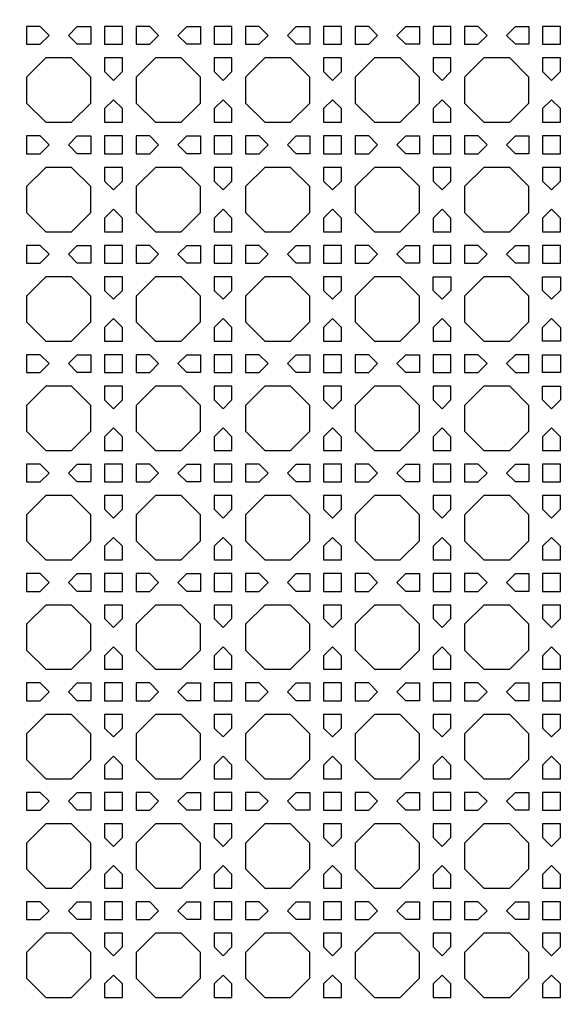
# Model space of a CAD drawing. Header units: millimetres. Extents: x 1204 to 5247, y 17 to 1217.
# Tile 11 of 53: x 2870 to 2990, y 771 to 987. Entities that reach past the tile are written whole.
import ezdxf

# ---------------------------------------------------------------- set-up
doc = ezdxf.new("R2010")
doc.units = ezdxf.units.MM
doc.header["$LTSCALE"] = 50
doc.layers.add('PATTERN', color=252, linetype='Continuous', true_color=0x696969)
doc.layers.add('PERIMETRO', color=7, linetype='Continuous', true_color=0x000000)

msp = doc.modelspace()

# ---------------------------------------------------------------- linework, layer by layer
at = {"layer": 'PATTERN'}
for points in [[(2874.24, 985.37), (2871.25, 985.37), (2871.25, 981.46), (2874.24, 981.46), (2876.19, 983.41)], [(2882.39, 985.37), (2885.38, 985.37), (2885.38, 981.46), (2882.39, 981.46), (2880.44, 983.41)], [(2892.29, 985.37), (2888.38, 985.37), (2888.38, 981.46), (2892.29, 981.46)], [(2898.28, 985.37), (2895.29, 985.37), (2895.29, 981.46), (2898.28, 981.46), (2900.24, 983.41)], [(2906.43, 985.37), (2909.43, 985.37), (2909.43, 981.46), (2906.43, 981.46), (2904.48, 983.41)], [(2916.33, 985.37), (2912.43, 985.37), (2912.43, 981.46), (2916.33, 981.46)], [(2922.32, 985.37), (2919.33, 985.37), (2919.33, 981.46), (2922.32, 981.46), (2924.28, 983.41)], [(2930.47, 985.37), (2933.47, 985.37), (2933.47, 981.46), (2930.47, 981.46), (2928.52, 983.41)], [(2940.37, 985.37), (2936.47, 985.37), (2936.47, 981.46), (2940.37, 981.46)], [(2946.37, 985.37), (2943.37, 985.37), (2943.37, 981.46), (2946.37, 981.46), (2948.32, 983.41)], [(2954.52, 985.37), (2957.51, 985.37), (2957.51, 981.46), (2954.52, 981.46), (2952.56, 983.41)], [(2964.41, 985.37), (2960.51, 985.37), (2960.51, 981.46), (2964.41, 981.46)], [(2970.41, 985.37), (2967.41, 985.37), (2967.41, 981.46), (2970.41, 981.46), (2972.36, 983.41)], [(2978.56, 981.46), (2976.6, 983.41), (2978.56, 985.37), (2981.55, 985.37), (2981.55, 981.46)], [(2984.55, 981.46), (2988.46, 981.46), (2988.46, 985.37), (2984.55, 985.37)], [(2875.48, 978.46), (2871.25, 974.22), (2871.25, 968.56), (2875.48, 964.32), (2881.15, 964.32), (2885.38, 968.56), (2885.38, 974.22), (2881.15, 978.46)], [(2892.29, 975.47), (2892.29, 978.46), (2888.38, 978.46), (2888.38, 975.47), (2890.34, 973.51)], [(2899.53, 978.46), (2895.29, 974.22), (2895.29, 968.56), (2899.53, 964.32), (2905.19, 964.32), (2909.43, 968.56), (2909.43, 974.22), (2905.19, 978.46)], [(2916.33, 975.47), (2916.33, 978.46), (2912.43, 978.46), (2912.43, 975.47), (2914.38, 973.51)], [(2923.57, 978.46), (2919.33, 974.22), (2919.33, 968.56), (2923.57, 964.32), (2929.23, 964.32), (2933.47, 968.56), (2933.47, 974.22), (2929.23, 978.46)], [(2940.37, 975.47), (2940.37, 978.46), (2936.47, 978.46), (2936.47, 975.47), (2938.42, 973.51)], [(2947.61, 978.46), (2943.37, 974.22), (2943.37, 968.56), (2947.61, 964.32), (2953.27, 964.32), (2957.51, 968.56), (2957.51, 974.22), (2953.27, 978.46)], [(2964.41, 975.47), (2964.41, 978.46), (2960.51, 978.46), (2960.51, 975.47), (2962.46, 973.51)], [(2971.65, 978.46), (2967.41, 974.22), (2967.41, 968.56), (2971.65, 964.32), (2977.31, 964.32), (2981.55, 968.56), (2981.55, 974.22), (2977.31, 978.46)], [(2984.55, 978.46), (2984.55, 975.47), (2986.5, 973.51), (2988.46, 975.47), (2988.46, 978.46)], [(2888.38, 967.32), (2888.38, 964.32), (2892.29, 964.32), (2892.29, 967.32), (2890.34, 969.27)], [(2912.43, 967.32), (2912.43, 964.32), (2916.33, 964.32), (2916.33, 967.32), (2914.38, 969.27)], [(2936.47, 967.32), (2936.47, 964.32), (2940.37, 964.32), (2940.37, 967.32), (2938.42, 969.27)], [(2960.51, 967.32), (2960.51, 964.32), (2964.41, 964.32), (2964.41, 967.32), (2962.46, 969.27)], [(2986.5, 969.27), (2984.55, 967.32), (2984.55, 964.32), (2988.46, 964.32), (2988.46, 967.32)], [(2874.24, 961.32), (2871.25, 961.32), (2871.25, 957.42), (2874.24, 957.42), (2876.19, 959.37)], [(2882.39, 961.32), (2885.38, 961.32), (2885.38, 957.42), (2882.39, 957.42), (2880.44, 959.37)], [(2892.29, 961.32), (2888.38, 961.32), (2888.38, 957.42), (2892.29, 957.42)], [(2898.28, 961.32), (2895.29, 961.32), (2895.29, 957.42), (2898.28, 957.42), (2900.24, 959.37)], [(2906.43, 961.32), (2909.43, 961.32), (2909.43, 957.42), (2906.43, 957.42), (2904.48, 959.37)], [(2916.33, 961.32), (2912.43, 961.32), (2912.43, 957.42), (2916.33, 957.42)], [(2922.32, 961.32), (2919.33, 961.32), (2919.33, 957.42), (2922.32, 957.42), (2924.28, 959.37)], [(2930.47, 961.32), (2933.47, 961.32), (2933.47, 957.42), (2930.47, 957.42), (2928.52, 959.37)], [(2940.37, 961.32), (2936.47, 961.32), (2936.47, 957.42), (2940.37, 957.42)], [(2946.37, 961.32), (2943.37, 961.32), (2943.37, 957.42), (2946.37, 957.42), (2948.32, 959.37)], [(2954.52, 961.32), (2957.51, 961.32), (2957.51, 957.42), (2954.52, 957.42), (2952.56, 959.37)], [(2964.41, 961.32), (2960.51, 961.32), (2960.51, 957.42), (2964.41, 957.42)], [(2970.41, 961.32), (2967.41, 961.32), (2967.41, 957.42), (2970.41, 957.42), (2972.36, 959.37)], [(2978.56, 957.42), (2976.6, 959.37), (2978.56, 961.32), (2981.55, 961.32), (2981.55, 957.42)], [(2988.46, 957.42), (2988.46, 961.32), (2984.55, 961.32), (2984.55, 957.42)], [(2875.48, 954.42), (2871.25, 950.18), (2871.25, 944.52), (2875.48, 940.28), (2881.15, 940.28), (2885.38, 944.52), (2885.38, 950.18), (2881.15, 954.42)], [(2892.29, 951.42), (2892.29, 954.42), (2888.38, 954.42), (2888.38, 951.42), (2890.34, 949.47)], [(2899.53, 954.42), (2895.29, 950.18), (2895.29, 944.52), (2899.53, 940.28), (2905.19, 940.28), (2909.43, 944.52), (2909.43, 950.18), (2905.19, 954.42)], [(2916.33, 951.42), (2916.33, 954.42), (2912.43, 954.42), (2912.43, 951.42), (2914.38, 949.47)], [(2923.57, 954.42), (2919.33, 950.18), (2919.33, 944.52), (2923.57, 940.28), (2929.23, 940.28), (2933.47, 944.52), (2933.47, 950.18), (2929.23, 954.42)], [(2940.37, 951.42), (2940.37, 954.42), (2936.47, 954.42), (2936.47, 951.42), (2938.42, 949.47)], [(2947.61, 954.42), (2943.37, 950.18), (2943.37, 944.52), (2947.61, 940.28), (2953.27, 940.28), (2957.51, 944.52), (2957.51, 950.18), (2953.27, 954.42)], [(2964.41, 951.42), (2964.41, 954.42), (2960.51, 954.42), (2960.51, 951.42), (2962.46, 949.47)], [(2971.65, 954.42), (2967.41, 950.18), (2967.41, 944.52), (2971.65, 940.28), (2977.31, 940.28), (2981.55, 944.52), (2981.55, 950.18), (2977.31, 954.42)], [(2988.46, 951.42), (2988.46, 954.42), (2984.55, 954.42), (2984.55, 951.42), (2986.5, 949.47)], [(2888.38, 943.28), (2888.38, 940.28), (2892.29, 940.28), (2892.29, 943.28), (2890.34, 945.23)], [(2912.43, 943.28), (2912.43, 940.28), (2916.33, 940.28), (2916.33, 943.28), (2914.38, 945.23)], [(2936.47, 943.28), (2936.47, 940.28), (2940.37, 940.28), (2940.37, 943.28), (2938.42, 945.23)], [(2960.51, 943.28), (2960.51, 940.28), (2964.41, 940.28), (2964.41, 943.28), (2962.46, 945.23)], [(2984.55, 940.28), (2988.46, 940.28), (2988.46, 943.28), (2986.5, 945.23), (2984.55, 943.28)], [(2874.24, 937.28), (2871.25, 937.28), (2871.25, 933.38), (2874.24, 933.38), (2876.19, 935.33)], [(2882.39, 937.28), (2885.38, 937.28), (2885.38, 933.38), (2882.39, 933.38), (2880.44, 935.33)], [(2892.29, 937.28), (2888.38, 937.28), (2888.38, 933.38), (2892.29, 933.38)], [(2898.28, 937.28), (2895.29, 937.28), (2895.29, 933.38), (2898.28, 933.38), (2900.24, 935.33)], [(2906.43, 937.28), (2909.43, 937.28), (2909.43, 933.38), (2906.43, 933.38), (2904.48, 935.33)], [(2916.33, 937.28), (2912.43, 937.28), (2912.43, 933.38), (2916.33, 933.38)], [(2922.32, 937.28), (2919.33, 937.28), (2919.33, 933.38), (2922.32, 933.38), (2924.28, 935.33)], [(2930.47, 937.28), (2933.47, 937.28), (2933.47, 933.38), (2930.47, 933.38), (2928.52, 935.33)], [(2940.37, 937.28), (2936.47, 937.28), (2936.47, 933.38), (2940.37, 933.38)], [(2946.37, 937.28), (2943.37, 937.28), (2943.37, 933.38), (2946.37, 933.38), (2948.32, 935.33)], [(2954.52, 937.28), (2957.51, 937.28), (2957.51, 933.38), (2954.52, 933.38), (2952.56, 935.33)], [(2964.41, 937.28), (2960.51, 937.28), (2960.51, 933.38), (2964.41, 933.38)], [(2970.41, 937.28), (2967.41, 937.28), (2967.41, 933.38), (2970.41, 933.38), (2972.36, 935.33)], [(2978.56, 933.38), (2976.6, 935.33), (2978.56, 937.28), (2981.55, 937.28), (2981.55, 933.38)], [(2988.46, 933.38), (2988.46, 937.28), (2984.55, 937.28), (2984.55, 933.38)], [(2875.48, 930.38), (2871.25, 926.14), (2871.25, 920.48), (2875.48, 916.24), (2881.15, 916.24), (2885.38, 920.48), (2885.38, 926.14), (2881.15, 930.38)], [(2892.29, 927.38), (2892.29, 930.38), (2888.38, 930.38), (2888.38, 927.38), (2890.34, 925.43)], [(2899.53, 930.38), (2895.29, 926.14), (2895.29, 920.48), (2899.53, 916.24), (2905.19, 916.24), (2909.43, 920.48), (2909.43, 926.14), (2905.19, 930.38)], [(2916.33, 927.38), (2916.33, 930.38), (2912.43, 930.38), (2912.43, 927.38), (2914.38, 925.43)], [(2923.57, 930.38), (2919.33, 926.14), (2919.33, 920.48), (2923.57, 916.24), (2929.23, 916.24), (2933.47, 920.48), (2933.47, 926.14), (2929.23, 930.38)], [(2940.37, 927.38), (2940.37, 930.38), (2936.47, 930.38), (2936.47, 927.38), (2938.42, 925.43)], [(2947.61, 930.38), (2943.37, 926.14), (2943.37, 920.48), (2947.61, 916.24), (2953.27, 916.24), (2957.51, 920.48), (2957.51, 926.14), (2953.27, 930.38)], [(2960.51, 927.38), (2960.51, 930.38), (2964.41, 930.38), (2964.41, 927.38), (2962.46, 925.43)], [(2971.65, 916.24), (2977.31, 916.24), (2981.55, 920.48), (2981.55, 926.14), (2977.31, 930.38), (2971.65, 930.38), (2967.41, 926.14), (2967.41, 920.48)], [(2986.5, 925.43), (2984.55, 927.38), (2984.55, 930.38), (2988.46, 930.38), (2988.46, 927.38)], [(2888.38, 919.23), (2888.38, 916.24), (2892.29, 916.24), (2892.29, 919.23), (2890.34, 921.19)], [(2912.43, 919.23), (2912.43, 916.24), (2916.33, 916.24), (2916.33, 919.23), (2914.38, 921.19)], [(2936.47, 919.23), (2936.47, 916.24), (2940.37, 916.24), (2940.37, 919.23), (2938.42, 921.19)], [(2960.51, 919.23), (2960.51, 916.24), (2964.41, 916.24), (2964.41, 919.23), (2962.46, 921.19)], [(2988.46, 919.23), (2988.46, 916.24), (2984.55, 916.24), (2984.55, 919.23), (2986.5, 921.19)], [(2874.24, 913.24), (2871.25, 913.24), (2871.25, 909.33), (2874.24, 909.33), (2876.19, 911.29)], [(2882.39, 913.24), (2885.38, 913.24), (2885.38, 909.33), (2882.39, 909.33), (2880.44, 911.29)], [(2892.29, 913.24), (2888.38, 913.24), (2888.38, 909.33), (2892.29, 909.33)], [(2898.28, 913.24), (2895.29, 913.24), (2895.29, 909.33), (2898.28, 909.33), (2900.24, 911.29)], [(2906.43, 913.24), (2909.43, 913.24), (2909.43, 909.33), (2906.43, 909.33), (2904.48, 911.29)], [(2916.33, 913.24), (2912.43, 913.24), (2912.43, 909.33), (2916.33, 909.33)], [(2922.32, 913.24), (2919.33, 913.24), (2919.33, 909.33), (2922.32, 909.33), (2924.28, 911.29)], [(2930.47, 913.24), (2933.47, 913.24), (2933.47, 909.33), (2930.47, 909.33), (2928.52, 911.29)], [(2940.37, 913.24), (2936.47, 913.24), (2936.47, 909.33), (2940.37, 909.33)], [(2946.37, 913.24), (2943.37, 913.24), (2943.37, 909.33), (2946.37, 909.33), (2948.32, 911.29)], [(2954.52, 913.24), (2957.51, 913.24), (2957.51, 909.33), (2954.52, 909.33), (2952.56, 911.29)], [(2964.41, 913.24), (2960.51, 913.24), (2960.51, 909.33), (2964.41, 909.33)], [(2970.41, 913.24), (2967.41, 913.24), (2967.41, 909.33), (2970.41, 909.33), (2972.36, 911.29)], [(2976.6, 911.29), (2978.56, 909.33), (2981.55, 909.33), (2981.55, 913.24), (2978.56, 913.24)], [(2988.46, 909.33), (2984.55, 909.33), (2984.55, 913.24), (2988.46, 913.24)], [(2875.48, 906.33), (2871.25, 902.1), (2871.25, 896.44), (2875.48, 892.2), (2881.15, 892.2), (2885.38, 896.44), (2885.38, 902.1), (2881.15, 906.33)], [(2892.29, 903.34), (2892.29, 906.33), (2888.38, 906.33), (2888.38, 903.34), (2890.34, 901.39)], [(2899.53, 906.33), (2895.29, 902.1), (2895.29, 896.44), (2899.53, 892.2), (2905.19, 892.2), (2909.43, 896.44), (2909.43, 902.1), (2905.19, 906.33)], [(2916.33, 903.34), (2916.33, 906.33), (2912.43, 906.33), (2912.43, 903.34), (2914.38, 901.39)], [(2923.57, 906.33), (2919.33, 902.1), (2919.33, 896.44), (2923.57, 892.2), (2929.23, 892.2), (2933.47, 896.44), (2933.47, 902.1), (2929.23, 906.33)], [(2940.37, 903.34), (2940.37, 906.33), (2936.47, 906.33), (2936.47, 903.34), (2938.42, 901.39)], [(2947.61, 906.33), (2943.37, 902.1), (2943.37, 896.44), (2947.61, 892.2), (2953.27, 892.2), (2957.51, 896.44), (2957.51, 902.1), (2953.27, 906.33)], [(2964.41, 903.34), (2964.41, 906.33), (2960.51, 906.33), (2960.51, 903.34), (2962.46, 901.39)], [(2971.65, 906.33), (2967.41, 902.1), (2967.41, 896.44), (2971.65, 892.2), (2977.31, 892.2), (2981.55, 896.44), (2981.55, 902.1), (2977.31, 906.33)], [(2984.55, 903.34), (2984.55, 906.33), (2988.46, 906.33), (2988.46, 903.34), (2986.5, 901.39)], [(2888.38, 895.19), (2888.38, 892.2), (2892.29, 892.2), (2892.29, 895.19), (2890.34, 897.15)], [(2912.43, 895.19), (2912.43, 892.2), (2916.33, 892.2), (2916.33, 895.19), (2914.38, 897.15)], [(2936.47, 895.19), (2936.47, 892.2), (2940.37, 892.2), (2940.37, 895.19), (2938.42, 897.15)], [(2960.51, 895.19), (2960.51, 892.2), (2964.41, 892.2), (2964.41, 895.19), (2962.46, 897.15)], [(2984.55, 895.19), (2984.55, 892.2), (2988.46, 892.2), (2988.46, 895.19), (2986.5, 897.15)], [(2874.24, 889.2), (2871.25, 889.2), (2871.25, 885.29), (2874.24, 885.29), (2876.19, 887.25)], [(2882.39, 889.2), (2885.38, 889.2), (2885.38, 885.29), (2882.39, 885.29), (2880.44, 887.25)], [(2892.29, 889.2), (2888.38, 889.2), (2888.38, 885.29), (2892.29, 885.29)], [(2898.28, 889.2), (2895.29, 889.2), (2895.29, 885.29), (2898.28, 885.29), (2900.24, 887.25)], [(2906.43, 889.2), (2909.43, 889.2), (2909.43, 885.29), (2906.43, 885.29), (2904.48, 887.25)], [(2916.33, 889.2), (2912.43, 889.2), (2912.43, 885.29), (2916.33, 885.29)], [(2922.32, 889.2), (2919.33, 889.2), (2919.33, 885.29), (2922.32, 885.29), (2924.28, 887.25)], [(2930.47, 889.2), (2933.47, 889.2), (2933.47, 885.29), (2930.47, 885.29), (2928.52, 887.25)], [(2940.37, 889.2), (2936.47, 889.2), (2936.47, 885.29), (2940.37, 885.29)], [(2946.37, 889.2), (2943.37, 889.2), (2943.37, 885.29), (2946.37, 885.29), (2948.32, 887.25)], [(2954.52, 889.2), (2957.51, 889.2), (2957.51, 885.29), (2954.52, 885.29), (2952.56, 887.25)], [(2964.41, 889.2), (2960.51, 889.2), (2960.51, 885.29), (2964.41, 885.29)], [(2970.41, 889.2), (2967.41, 889.2), (2967.41, 885.29), (2970.41, 885.29), (2972.36, 887.25)], [(2978.56, 889.2), (2981.55, 889.2), (2981.55, 885.29), (2978.56, 885.29), (2976.6, 887.25)], [(2988.46, 889.2), (2984.55, 889.2), (2984.55, 885.29), (2988.46, 885.29)], [(2875.48, 882.29), (2871.25, 878.06), (2871.25, 872.39), (2875.48, 868.16), (2881.15, 868.16), (2885.38, 872.39), (2885.38, 878.06), (2881.15, 882.29)], [(2892.29, 879.3), (2892.29, 882.29), (2888.38, 882.29), (2888.38, 879.3), (2890.34, 877.35)], [(2899.53, 882.29), (2895.29, 878.06), (2895.29, 872.39), (2899.53, 868.16), (2905.19, 868.16), (2909.43, 872.39), (2909.43, 878.06), (2905.19, 882.29)], [(2916.33, 879.3), (2916.33, 882.29), (2912.43, 882.29), (2912.43, 879.3), (2914.38, 877.35)], [(2923.57, 882.29), (2919.33, 878.06), (2919.33, 872.39), (2923.57, 868.16), (2929.23, 868.16), (2933.47, 872.39), (2933.47, 878.06), (2929.23, 882.29)], [(2940.37, 879.3), (2940.37, 882.29), (2936.47, 882.29), (2936.47, 879.3), (2938.42, 877.35)], [(2947.61, 882.29), (2943.37, 878.06), (2943.37, 872.39), (2947.61, 868.16), (2953.27, 868.16), (2957.51, 872.39), (2957.51, 878.06), (2953.27, 882.29)], [(2964.41, 879.3), (2964.41, 882.29), (2960.51, 882.29), (2960.51, 879.3), (2962.46, 877.35)], [(2971.65, 882.29), (2967.41, 878.06), (2967.41, 872.39), (2971.65, 868.16), (2977.31, 868.16), (2981.55, 872.39), (2981.55, 878.06), (2977.31, 882.29)], [(2988.46, 879.3), (2988.46, 882.29), (2984.55, 882.29), (2984.55, 879.3), (2986.5, 877.35)], [(2888.38, 871.15), (2888.38, 868.16), (2892.29, 868.16), (2892.29, 871.15), (2890.34, 873.1)], [(2912.43, 871.15), (2912.43, 868.16), (2916.33, 868.16), (2916.33, 871.15), (2914.38, 873.1)], [(2936.47, 871.15), (2936.47, 868.16), (2940.37, 868.16), (2940.37, 871.15), (2938.42, 873.1)], [(2960.51, 871.15), (2960.51, 868.16), (2964.41, 868.16), (2964.41, 871.15), (2962.46, 873.1)], [(2984.55, 871.15), (2984.55, 868.16), (2988.46, 868.16), (2988.46, 871.15), (2986.5, 873.1)], [(2874.24, 865.16), (2871.25, 865.16), (2871.25, 861.25), (2874.24, 861.25), (2876.19, 863.2)], [(2882.39, 865.16), (2885.38, 865.16), (2885.38, 861.25), (2882.39, 861.25), (2880.44, 863.2)], [(2892.29, 865.16), (2888.38, 865.16), (2888.38, 861.25), (2892.29, 861.25)], [(2898.28, 865.16), (2895.29, 865.16), (2895.29, 861.25), (2898.28, 861.25), (2900.24, 863.2)], [(2906.43, 865.16), (2909.43, 865.16), (2909.43, 861.25), (2906.43, 861.25), (2904.48, 863.2)], [(2916.33, 865.16), (2912.43, 865.16), (2912.43, 861.25), (2916.33, 861.25)], [(2922.32, 865.16), (2919.33, 865.16), (2919.33, 861.25), (2922.32, 861.25), (2924.28, 863.2)], [(2930.47, 865.16), (2933.47, 865.16), (2933.47, 861.25), (2930.47, 861.25), (2928.52, 863.2)], [(2940.37, 865.16), (2936.47, 865.16), (2936.47, 861.25), (2940.37, 861.25)], [(2946.37, 865.16), (2943.37, 865.16), (2943.37, 861.25), (2946.37, 861.25), (2948.32, 863.2)], [(2954.52, 865.16), (2957.51, 865.16), (2957.51, 861.25), (2954.52, 861.25), (2952.56, 863.2)], [(2964.41, 865.16), (2960.51, 865.16), (2960.51, 861.25), (2964.41, 861.25)], [(2970.41, 865.16), (2967.41, 865.16), (2967.41, 861.25), (2970.41, 861.25), (2972.36, 863.2)], [(2978.56, 865.16), (2981.55, 865.16), (2981.55, 861.25), (2978.56, 861.25), (2976.6, 863.2)], [(2988.46, 865.16), (2984.55, 865.16), (2984.55, 861.25), (2988.46, 861.25)], [(2875.48, 858.25), (2871.25, 854.02), (2871.25, 848.35), (2875.48, 844.12), (2881.15, 844.12), (2885.38, 848.35), (2885.38, 854.02), (2881.15, 858.25)], [(2892.29, 855.26), (2892.29, 858.25), (2888.38, 858.25), (2888.38, 855.26), (2890.34, 853.31)], [(2899.53, 858.25), (2895.29, 854.02), (2895.29, 848.35), (2899.53, 844.12), (2905.19, 844.12), (2909.43, 848.35), (2909.43, 854.02), (2905.19, 858.25)], [(2916.33, 855.26), (2916.33, 858.25), (2912.43, 858.25), (2912.43, 855.26), (2914.38, 853.31)], [(2923.57, 858.25), (2919.33, 854.02), (2919.33, 848.35), (2923.57, 844.12), (2929.23, 844.12), (2933.47, 848.35), (2933.47, 854.02), (2929.23, 858.25)], [(2940.37, 855.26), (2940.37, 858.25), (2936.47, 858.25), (2936.47, 855.26), (2938.42, 853.31)], [(2947.61, 858.25), (2943.37, 854.02), (2943.37, 848.35), (2947.61, 844.12), (2953.27, 844.12), (2957.51, 848.35), (2957.51, 854.02), (2953.27, 858.25)], [(2964.41, 855.26), (2964.41, 858.25), (2960.51, 858.25), (2960.51, 855.26), (2962.46, 853.31)], [(2971.65, 858.25), (2967.41, 854.02), (2967.41, 848.35), (2971.65, 844.12), (2977.31, 844.12), (2981.55, 848.35), (2981.55, 854.02), (2977.31, 858.25)], [(2988.46, 855.26), (2988.46, 858.25), (2984.55, 858.25), (2984.55, 855.26), (2986.5, 853.31)], [(2888.38, 847.11), (2888.38, 844.12), (2892.29, 844.12), (2892.29, 847.11), (2890.34, 849.06)], [(2912.43, 847.11), (2912.43, 844.12), (2916.33, 844.12), (2916.33, 847.11), (2914.38, 849.06)], [(2936.47, 847.11), (2936.47, 844.12), (2940.37, 844.12), (2940.37, 847.11), (2938.42, 849.06)], [(2960.51, 847.11), (2960.51, 844.12), (2964.41, 844.12), (2964.41, 847.11), (2962.46, 849.06)], [(2984.55, 847.11), (2984.55, 844.12), (2988.46, 844.12), (2988.46, 847.11), (2986.5, 849.06)], [(2874.24, 841.12), (2871.25, 841.12), (2871.25, 837.21), (2874.24, 837.21), (2876.19, 839.16)], [(2882.39, 841.12), (2885.38, 841.12), (2885.38, 837.21), (2882.39, 837.21), (2880.44, 839.16)], [(2892.29, 841.12), (2888.38, 841.12), (2888.38, 837.21), (2892.29, 837.21)], [(2898.28, 841.12), (2895.29, 841.12), (2895.29, 837.21), (2898.28, 837.21), (2900.24, 839.16)], [(2906.43, 841.12), (2909.43, 841.12), (2909.43, 837.21), (2906.43, 837.21), (2904.48, 839.16)], [(2916.33, 841.12), (2912.43, 841.12), (2912.43, 837.21), (2916.33, 837.21)], [(2922.32, 841.12), (2919.33, 841.12), (2919.33, 837.21), (2922.32, 837.21), (2924.28, 839.16)], [(2930.47, 841.12), (2933.47, 841.12), (2933.47, 837.21), (2930.47, 837.21), (2928.52, 839.16)], [(2940.37, 841.12), (2936.47, 841.12), (2936.47, 837.21), (2940.37, 837.21)], [(2946.37, 841.12), (2943.37, 841.12), (2943.37, 837.21), (2946.37, 837.21), (2948.32, 839.16)], [(2954.52, 841.12), (2957.51, 841.12), (2957.51, 837.21), (2954.52, 837.21), (2952.56, 839.16)], [(2964.41, 841.12), (2960.51, 841.12), (2960.51, 837.21), (2964.41, 837.21)], [(2970.41, 841.12), (2967.41, 841.12), (2967.41, 837.21), (2970.41, 837.21), (2972.36, 839.16)], [(2978.56, 841.12), (2981.55, 841.12), (2981.55, 837.21), (2978.56, 837.21), (2976.6, 839.16)], [(2988.46, 841.12), (2984.55, 841.12), (2984.55, 837.21), (2988.46, 837.21)], [(2875.48, 834.21), (2871.25, 829.97), (2871.25, 824.31), (2875.48, 820.07), (2881.15, 820.07), (2885.38, 824.31), (2885.38, 829.97), (2881.15, 834.21)], [(2892.29, 831.22), (2892.29, 834.21), (2888.38, 834.21), (2888.38, 831.22), (2890.34, 829.26)], [(2899.53, 834.21), (2895.29, 829.97), (2895.29, 824.31), (2899.53, 820.07), (2905.19, 820.07), (2909.43, 824.31), (2909.43, 829.97), (2905.19, 834.21)], [(2916.33, 831.22), (2916.33, 834.21), (2912.43, 834.21), (2912.43, 831.22), (2914.38, 829.26)], [(2923.57, 834.21), (2919.33, 829.97), (2919.33, 824.31), (2923.57, 820.07), (2929.23, 820.07), (2933.47, 824.31), (2933.47, 829.97), (2929.23, 834.21)], [(2940.37, 831.22), (2940.37, 834.21), (2936.47, 834.21), (2936.47, 831.22), (2938.42, 829.26)], [(2947.61, 834.21), (2943.37, 829.97), (2943.37, 824.31), (2947.61, 820.07), (2953.27, 820.07), (2957.51, 824.31), (2957.51, 829.97), (2953.27, 834.21)], [(2964.41, 831.22), (2964.41, 834.21), (2960.51, 834.21), (2960.51, 831.22), (2962.46, 829.26)], [(2971.65, 834.21), (2967.41, 829.97), (2967.41, 824.31), (2971.65, 820.07), (2977.31, 820.07), (2981.55, 824.31), (2981.55, 829.97), (2977.31, 834.21)], [(2988.46, 831.22), (2988.46, 834.21), (2984.55, 834.21), (2984.55, 831.22), (2986.5, 829.26)], [(2888.38, 823.07), (2888.38, 820.07), (2892.29, 820.07), (2892.29, 823.07), (2890.34, 825.02)], [(2912.43, 823.07), (2912.43, 820.07), (2916.33, 820.07), (2916.33, 823.07), (2914.38, 825.02)], [(2936.47, 823.07), (2936.47, 820.07), (2940.37, 820.07), (2940.37, 823.07), (2938.42, 825.02)], [(2960.51, 823.07), (2960.51, 820.07), (2964.41, 820.07), (2964.41, 823.07), (2962.46, 825.02)], [(2984.55, 823.07), (2984.55, 820.07), (2988.46, 820.07), (2988.46, 823.07), (2986.5, 825.02)], [(2874.24, 817.07), (2871.25, 817.07), (2871.25, 813.17), (2874.24, 813.17), (2876.19, 815.12)], [(2882.39, 817.07), (2885.38, 817.07), (2885.38, 813.17), (2882.39, 813.17), (2880.44, 815.12)], [(2892.29, 817.07), (2888.38, 817.07), (2888.38, 813.17), (2892.29, 813.17)], [(2898.28, 817.07), (2895.29, 817.07), (2895.29, 813.17), (2898.28, 813.17), (2900.24, 815.12)], [(2906.43, 817.07), (2909.43, 817.07), (2909.43, 813.17), (2906.43, 813.17), (2904.48, 815.12)], [(2916.33, 817.07), (2912.43, 817.07), (2912.43, 813.17), (2916.33, 813.17)], [(2922.32, 817.07), (2919.33, 817.07), (2919.33, 813.17), (2922.32, 813.17), (2924.28, 815.12)], [(2930.47, 817.07), (2933.47, 817.07), (2933.47, 813.17), (2930.47, 813.17), (2928.52, 815.12)], [(2940.37, 817.07), (2936.47, 817.07), (2936.47, 813.17), (2940.37, 813.17)], [(2946.37, 817.07), (2943.37, 817.07), (2943.37, 813.17), (2946.37, 813.17), (2948.32, 815.12)], [(2954.52, 817.07), (2957.51, 817.07), (2957.51, 813.17), (2954.52, 813.17), (2952.56, 815.12)], [(2964.41, 817.07), (2960.51, 817.07), (2960.51, 813.17), (2964.41, 813.17)], [(2970.41, 817.07), (2967.41, 817.07), (2967.41, 813.17), (2970.41, 813.17), (2972.36, 815.12)], [(2978.56, 817.07), (2981.55, 817.07), (2981.55, 813.17), (2978.56, 813.17), (2976.6, 815.12)], [(2988.46, 817.07), (2984.55, 817.07), (2984.55, 813.17), (2988.46, 813.17)], [(2875.48, 810.17), (2871.25, 805.93), (2871.25, 800.27), (2875.48, 796.03), (2881.15, 796.03), (2885.38, 800.27), (2885.38, 805.93), (2881.15, 810.17)], [(2892.29, 807.17), (2892.29, 810.17), (2888.38, 810.17), (2888.38, 807.17), (2890.34, 805.22)], [(2899.53, 810.17), (2895.29, 805.93), (2895.29, 800.27), (2899.53, 796.03), (2905.19, 796.03), (2909.43, 800.27), (2909.43, 805.93), (2905.19, 810.17)], [(2916.33, 807.17), (2916.33, 810.17), (2912.43, 810.17), (2912.43, 807.17), (2914.38, 805.22)], [(2923.57, 810.17), (2919.33, 805.93), (2919.33, 800.27), (2923.57, 796.03), (2929.23, 796.03), (2933.47, 800.27), (2933.47, 805.93), (2929.23, 810.17)], [(2940.37, 807.17), (2940.37, 810.17), (2936.47, 810.17), (2936.47, 807.17), (2938.42, 805.22)], [(2947.61, 810.17), (2943.37, 805.93), (2943.37, 800.27), (2947.61, 796.03), (2953.27, 796.03), (2957.51, 800.27), (2957.51, 805.93), (2953.27, 810.17)], [(2964.41, 807.17), (2964.41, 810.17), (2960.51, 810.17), (2960.51, 807.17), (2962.46, 805.22)], [(2971.65, 810.17), (2967.41, 805.93), (2967.41, 800.27), (2971.65, 796.03), (2977.31, 796.03), (2981.55, 800.27), (2981.55, 805.93), (2977.31, 810.17)], [(2988.46, 807.17), (2988.46, 810.17), (2984.55, 810.17), (2984.55, 807.17), (2986.5, 805.22)], [(2888.38, 799.03), (2888.38, 796.03), (2892.29, 796.03), (2892.29, 799.03), (2890.34, 800.98)], [(2912.43, 799.03), (2912.43, 796.03), (2916.33, 796.03), (2916.33, 799.03), (2914.38, 800.98)], [(2936.47, 799.03), (2936.47, 796.03), (2940.37, 796.03), (2940.37, 799.03), (2938.42, 800.98)], [(2960.51, 799.03), (2960.51, 796.03), (2964.41, 796.03), (2964.41, 799.03), (2962.46, 800.98)], [(2984.55, 799.03), (2984.55, 796.03), (2988.46, 796.03), (2988.46, 799.03), (2986.5, 800.98)], [(2874.24, 793.03), (2871.25, 793.03), (2871.25, 789.13), (2874.24, 789.13), (2876.19, 791.08)], [(2882.39, 793.03), (2885.38, 793.03), (2885.38, 789.13), (2882.39, 789.13), (2880.44, 791.08)], [(2892.29, 793.03), (2888.38, 793.03), (2888.38, 789.13), (2892.29, 789.13)], [(2898.28, 793.03), (2895.29, 793.03), (2895.29, 789.13), (2898.28, 789.13), (2900.24, 791.08)], [(2906.43, 793.03), (2909.43, 793.03), (2909.43, 789.13), (2906.43, 789.13), (2904.48, 791.08)], [(2916.33, 793.03), (2912.43, 793.03), (2912.43, 789.13), (2916.33, 789.13)], [(2922.32, 793.03), (2919.33, 793.03), (2919.33, 789.13), (2922.32, 789.13), (2924.28, 791.08)], [(2930.47, 793.03), (2933.47, 793.03), (2933.47, 789.13), (2930.47, 789.13), (2928.52, 791.08)], [(2940.37, 793.03), (2936.47, 793.03), (2936.47, 789.13), (2940.37, 789.13)], [(2946.37, 793.03), (2943.37, 793.03), (2943.37, 789.13), (2946.37, 789.13), (2948.32, 791.08)], [(2954.52, 793.03), (2957.51, 793.03), (2957.51, 789.13), (2954.52, 789.13), (2952.56, 791.08)], [(2964.41, 793.03), (2960.51, 793.03), (2960.51, 789.13), (2964.41, 789.13)], [(2970.41, 793.03), (2967.41, 793.03), (2967.41, 789.13), (2970.41, 789.13), (2972.36, 791.08)], [(2978.56, 793.03), (2981.55, 793.03), (2981.55, 789.13), (2978.56, 789.13), (2976.6, 791.08)], [(2988.46, 793.03), (2984.55, 793.03), (2984.55, 789.13), (2988.46, 789.13)], [(2875.48, 786.13), (2871.25, 781.89), (2871.25, 776.23), (2875.48, 771.99), (2881.15, 771.99), (2885.38, 776.23), (2885.38, 781.89), (2881.15, 786.13)], [(2892.29, 783.13), (2892.29, 786.13), (2888.38, 786.13), (2888.38, 783.13), (2890.34, 781.18)], [(2899.53, 786.13), (2895.29, 781.89), (2895.29, 776.23), (2899.53, 771.99), (2905.19, 771.99), (2909.43, 776.23), (2909.43, 781.89), (2905.19, 786.13)], [(2916.33, 783.13), (2916.33, 786.13), (2912.43, 786.13), (2912.43, 783.13), (2914.38, 781.18)], [(2923.57, 786.13), (2919.33, 781.89), (2919.33, 776.23), (2923.57, 771.99), (2929.23, 771.99), (2933.47, 776.23), (2933.47, 781.89), (2929.23, 786.13)], [(2940.37, 783.13), (2940.37, 786.13), (2936.47, 786.13), (2936.47, 783.13), (2938.42, 781.18)], [(2947.61, 786.13), (2943.37, 781.89), (2943.37, 776.23), (2947.61, 771.99), (2953.27, 771.99), (2957.51, 776.23), (2957.51, 781.89), (2953.27, 786.13)], [(2964.41, 783.13), (2964.41, 786.13), (2960.51, 786.13), (2960.51, 783.13), (2962.46, 781.18)], [(2971.65, 786.13), (2967.41, 781.89), (2967.41, 776.23), (2971.65, 771.99), (2977.31, 771.99), (2981.55, 776.23), (2981.55, 781.89), (2977.31, 786.13)], [(2988.46, 783.13), (2988.46, 786.13), (2984.55, 786.13), (2984.55, 783.13), (2986.5, 781.18)], [(2888.38, 774.98), (2888.38, 771.99), (2892.29, 771.99), (2892.29, 774.98), (2890.34, 776.94)], [(2912.43, 774.98), (2912.43, 771.99), (2916.33, 771.99), (2916.33, 774.98), (2914.38, 776.94)], [(2936.47, 774.98), (2936.47, 771.99), (2940.37, 771.99), (2940.37, 774.98), (2938.42, 776.94)], [(2960.51, 774.98), (2960.51, 771.99), (2964.41, 771.99), (2964.41, 774.98), (2962.46, 776.94)], [(2984.55, 774.98), (2984.55, 771.99), (2988.46, 771.99), (2988.46, 774.98), (2986.5, 776.94)]]:
    msp.add_lwpolyline(points, close=True, dxfattribs=at)
at = {"layer": 'PERIMETRO'}
msp.add_circle((2986.5, 767.04), 450, dxfattribs=at)

doc.saveas('drawing.dxf')
